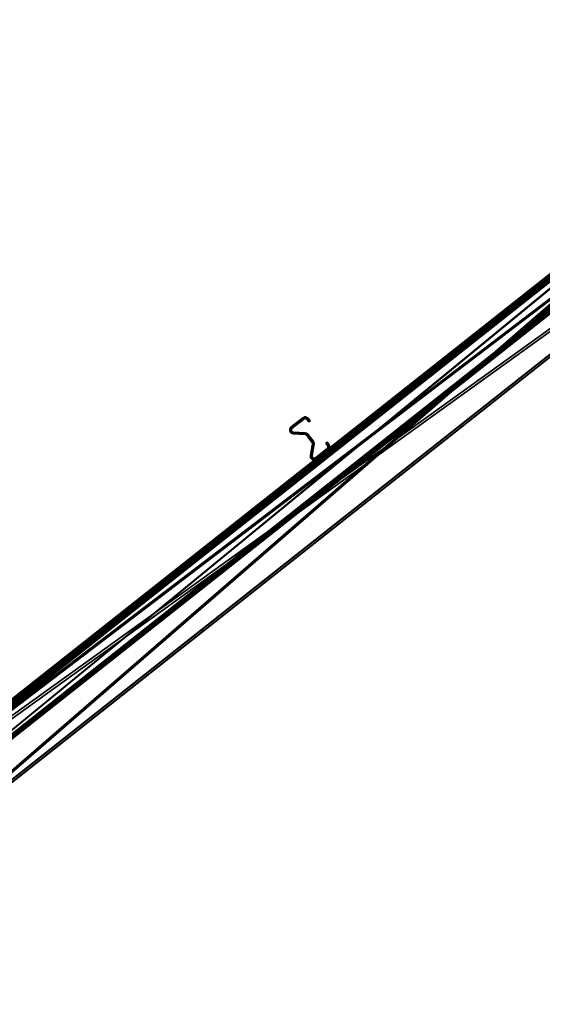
# Model space of a CAD drawing. Header units: millimetres. Extents: x 93711086 to 93775423, y 1247239064 to 1247319365.
# Tile 9 of 256: x 93724037 to 93725313, y 1247248949 to 1247251352. Entities that reach past the tile are written whole.
import ezdxf

# ---------------------------------------------------------------- set-up
doc = ezdxf.new("R2010")
doc.units = ezdxf.units.MM
doc.layers.add('BEAM', color=7, linetype='Continuous')

# ---------------------------------------------------------------- blocks, each defined once
blk = doc.blocks.new('938d2ef8-3b7e-4cdb-b340-6aea62a66b7f')
at = {"color": 0, "transparency": 16777216}
mesh = blk.add_polyface(dxfattribs=at)
corners = [(93724699.9, 1247250357.7, 3365.1), (93724728.5, 1247250380.2, 3365.1), (93724728.5, 1247250380.2, 2165.1), (93724699.9, 1247250357.7, 2165.1), (93724730, 1247250381.2, 3365.1), (93724730, 1247250381.2, 2165.1), (93724731.7, 1247250381.9, 3365.1), (93724731.7, 1247250381.9, 2165.1), (93724733.5, 1247250382.2, 2165.1), (93724731.9, 1247250377.5, 3365.1), (93724731.1, 1247250377, 3365.1), (93724731.1, 1247250377, 2165.1), (93724731.9, 1247250377.5, 2165.1), (93724702.5, 1247250354.4, 3365.1), (93724702.5, 1247250354.4, 2165.1), (93724701.8, 1247250353.8, 3365.1), (93724701.8, 1247250353.8, 2165.1), (93724701.3, 1247250353, 3365.1), (93724701.3, 1247250353, 2165.1), (93724700.9, 1247250352.1, 3365.1), (93724700.9, 1247250352.1, 2165.1), (93724700.6, 1247250351.2, 3365.1), (93724700.6, 1247250351.2, 2165.1), (93724700.5, 1247250350.3, 3365.1), (93724700.5, 1247250350.3, 2165.1), (93724696.4, 1247250350.2, 3365.1), (93724696.5, 1247250351.9, 3365.1), (93724696.5, 1247250351.9, 2165.1), (93724697, 1247250353.5, 3365.1), (93724697, 1247250353.5, 2165.1), (93724697.7, 1247250355.1, 3365.1), (93724697.7, 1247250355.1, 2165.1), (93724698.7, 1247250356.5, 3365.1), (93724698.7, 1247250356.5, 2165.1), (93724696.6, 1247250348.5, 2165.1), (93724733.5, 1247250382.2, 3365.1), (93724732.9, 1247250377.9, 3365.1)]
mesh.append_faces([[corners[k] for k in face] for face in [(0, 2, 3, 0), (1, 5, 2, 1), (4, 7, 5, 4), (6, 8, 7, 6), (9, 11, 12, 9), (10, 14, 11, 10), (13, 16, 14, 13), (15, 18, 16, 15), (17, 20, 18, 17), (19, 22, 20, 19), (21, 24, 22, 21), (26, 29, 27, 26), (28, 31, 29, 28), (30, 33, 31, 30), (32, 3, 33, 32)]], dxfattribs={"vtx0": -1, "color": 0})
mesh.append_faces([[corners[k] for k in face] for face in [(3, 5, 8, 3), (34, 27, 31, 34), (31, 3, 8, 31), (31, 8, 11, 31), (32, 28, 25, 32), (4, 32, 25, 4), (15, 4, 25, 15)]], dxfattribs={"vtx0": -1, "vtx1": -1, "vtx2": -1, "vtx3": -1, "color": 0})
mesh.append_faces([[corners[k] for k in face] for face in [(31, 11, 14, 31), (31, 14, 16, 31), (31, 16, 18, 31), (31, 18, 20, 31), (31, 20, 22, 31), (31, 22, 24, 31)]], dxfattribs={"vtx0": -1, "vtx2": -1, "vtx3": -1, "color": 0})
mesh.append_faces([[corners[k] for k in face] for face in [(4, 1, 32, 4), (9, 36, 4, 9), (10, 9, 4, 10), (13, 10, 4, 13), (15, 13, 4, 15), (17, 15, 25, 17), (19, 17, 25, 19), (21, 19, 25, 21)]], dxfattribs={"vtx1": -1, "vtx2": -1, "vtx3": -1, "color": 0})
mesh.append_faces([[corners[k] for k in face] for face in [(0, 1, 2, 0), (1, 4, 5, 1), (4, 6, 7, 4), (9, 10, 11, 9), (10, 13, 14, 10), (13, 15, 16, 13), (15, 17, 18, 15), (17, 19, 20, 17), (19, 21, 22, 19), (21, 23, 24, 21), (25, 26, 27, 25), (26, 28, 29, 26), (28, 30, 31, 28), (30, 32, 33, 30), (32, 0, 3, 32), (3, 2, 5, 3), (5, 7, 8, 5), (27, 29, 31, 27), (31, 33, 3, 31), (1, 0, 32, 1), (32, 30, 28, 32), (28, 26, 25, 28), (35, 6, 4, 35)]], dxfattribs={"vtx2": -1, "vtx3": -1, "color": 0})
mesh = blk.add_polyface(dxfattribs=at)
corners = [(93724731.7, 1247250381.9, 3365.1), (93724733.5, 1247250382.2, 3365.1), (93724733.5, 1247250382.2, 2165.1), (93724735.4, 1247250382.2, 3365.1), (93724735.4, 1247250382.2, 2165.1), (93724737.1, 1247250381.8, 3365.1), (93724737.1, 1247250381.8, 2165.1), (93724738.8, 1247250381, 3365.1), (93724738.8, 1247250381, 2165.1), (93724740.3, 1247250380, 3365.1), (93724740.3, 1247250380, 2165.1), (93724741.6, 1247250378.7, 3365.1), (93724741.6, 1247250378.7, 2165.1), (93724746.1, 1247250373, 3365.1), (93724746.1, 1247250373, 2165.1), (93724742.8, 1247250370.4, 3365.1), (93724742.8, 1247250370.4, 2165.1), (93724738.3, 1247250376.1, 3365.1), (93724738.3, 1247250376.1, 2165.1), (93724737.6, 1247250376.8, 3365.1), (93724737.6, 1247250376.8, 2165.1), (93724736.8, 1247250377.4, 3365.1), (93724736.8, 1247250377.4, 2165.1), (93724735.9, 1247250377.8, 3365.1), (93724735.9, 1247250377.8, 2165.1), (93724734.9, 1247250378.1, 3365.1), (93724734.9, 1247250378.1, 2165.1), (93724733.9, 1247250378.1, 3365.1), (93724733.9, 1247250378.1, 2165.1), (93724732.9, 1247250377.9, 3365.1), (93724732.9, 1247250377.9, 2165.1), (93724731.9, 1247250377.5, 3365.1), (93724731.9, 1247250377.5, 2165.1), (93724731.1, 1247250377, 2165.1), (93724730, 1247250381.2, 3365.1)]
mesh.append_faces([[corners[k] for k in face] for face in [(1, 4, 2, 1), (3, 6, 4, 3), (5, 8, 6, 5), (7, 10, 8, 7), (9, 12, 10, 9), (11, 14, 12, 11), (13, 16, 14, 13), (15, 18, 16, 15), (17, 20, 18, 17), (19, 22, 20, 19), (21, 24, 22, 21), (23, 26, 24, 23), (25, 28, 26, 25), (27, 30, 28, 27), (29, 32, 30, 29)]], dxfattribs={"vtx0": -1, "color": 0})
mesh.append_faces([[corners[k] for k in face] for face in [(2, 6, 10, 2), (10, 14, 18, 10), (2, 10, 18, 2), (13, 9, 5, 13), (5, 1, 34, 5), (13, 5, 34, 13), (21, 13, 34, 21)]], dxfattribs={"vtx0": -1, "vtx1": -1, "vtx2": -1, "vtx3": -1, "color": 0})
mesh.append_faces([[corners[k] for k in face] for face in [(2, 18, 20, 2), (2, 20, 22, 2), (2, 22, 24, 2), (2, 24, 26, 2), (2, 26, 28, 2), (2, 28, 30, 2), (2, 30, 32, 2), (2, 32, 33, 2)]], dxfattribs={"vtx0": -1, "vtx2": -1, "vtx3": -1, "color": 0})
mesh.append_faces([[corners[k] for k in face] for face in [(19, 17, 13, 19), (21, 19, 13, 21), (23, 21, 34, 23), (25, 23, 34, 25), (27, 25, 34, 27), (29, 27, 34, 29)]], dxfattribs={"vtx1": -1, "vtx2": -1, "vtx3": -1, "color": 0})
mesh.append_faces([[corners[k] for k in face] for face in [(0, 1, 2, 0), (1, 3, 4, 1), (3, 5, 6, 3), (5, 7, 8, 5), (7, 9, 10, 7), (9, 11, 12, 9), (11, 13, 14, 11), (13, 15, 16, 13), (15, 17, 18, 15), (17, 19, 20, 17), (19, 21, 22, 19), (21, 23, 24, 21), (23, 25, 26, 23), (25, 27, 28, 25), (27, 29, 30, 27), (29, 31, 32, 29), (2, 4, 6, 2), (6, 8, 10, 6), (10, 12, 14, 10), (14, 16, 18, 14), (17, 15, 13, 17), (13, 11, 9, 13), (9, 7, 5, 9), (5, 3, 1, 5)]], dxfattribs={"vtx2": -1, "vtx3": -1, "color": 0})
mesh = blk.add_polyface(dxfattribs=at)
corners = [(93724700.5, 1247250350.3, 3365.1), (93724700.7, 1247250349.3, 3365.1), (93724700.7, 1247250349.3, 2165.1), (93724700.5, 1247250350.3, 2165.1), (93724700.9, 1247250348.4, 3365.1), (93724700.9, 1247250348.4, 2165.1), (93724701.4, 1247250347.5, 3365.1), (93724701.4, 1247250347.5, 2165.1), (93724702, 1247250346.8, 3365.1), (93724702, 1247250346.8, 2165.1), (93724702.7, 1247250346.2, 3365.1), (93724702.7, 1247250346.2, 2165.1), (93724703.5, 1247250345.7, 3365.1), (93724703.5, 1247250345.7, 2165.1), (93724704.4, 1247250345.4, 3365.1), (93724704.4, 1247250345.4, 2165.1), (93724705.1, 1247250341.1, 3365.1), (93724703.4, 1247250341.4, 3365.1), (93724703.4, 1247250341.4, 2165.1), (93724701.8, 1247250341.9, 3365.1), (93724701.8, 1247250341.9, 2165.1), (93724700.3, 1247250342.8, 3365.1), (93724700.3, 1247250342.8, 2165.1), (93724699, 1247250343.9, 3365.1), (93724699, 1247250343.9, 2165.1), (93724697.9, 1247250345.3, 3365.1), (93724697.9, 1247250345.3, 2165.1), (93724697.1, 1247250346.8, 3365.1), (93724697.1, 1247250346.8, 2165.1), (93724696.6, 1247250348.5, 3365.1), (93724696.6, 1247250348.5, 2165.1), (93724696.4, 1247250350.2, 3365.1), (93724696.4, 1247250350.2, 2165.1), (93724696.5, 1247250351.9, 2165.1), (93724697.7, 1247250355.1, 2165.1), (93724700.6, 1247250351.2, 3365.1)]
mesh.append_faces([[corners[k] for k in face] for face in [(0, 2, 3, 0), (1, 5, 2, 1), (4, 7, 5, 4), (6, 9, 7, 6), (8, 11, 9, 8), (10, 13, 11, 10), (12, 15, 13, 12), (17, 20, 18, 17), (19, 22, 20, 19), (21, 24, 22, 21), (23, 26, 24, 23), (25, 28, 26, 25), (27, 30, 28, 27), (29, 32, 30, 29), (31, 33, 32, 31)]], dxfattribs={"vtx0": -1, "color": 0})
mesh.append_faces([[corners[k] for k in face] for face in [(22, 26, 30, 22), (22, 30, 34, 22), (22, 34, 3, 22), (31, 27, 23, 31), (23, 19, 16, 23), (31, 23, 16, 31), (10, 31, 16, 10)]], dxfattribs={"vtx0": -1, "vtx1": -1, "vtx2": -1, "vtx3": -1, "color": 0})
mesh.append_faces([[corners[k] for k in face] for face in [(22, 3, 2, 22), (22, 2, 5, 22), (22, 5, 7, 22), (22, 7, 9, 22), (22, 9, 11, 22), (22, 11, 13, 22), (22, 13, 15, 22)]], dxfattribs={"vtx0": -1, "vtx2": -1, "vtx3": -1, "color": 0})
mesh.append_faces([[corners[k] for k in face] for face in [(0, 35, 31, 0), (1, 0, 31, 1), (4, 1, 31, 4), (6, 4, 31, 6), (8, 6, 31, 8), (10, 8, 31, 10), (12, 10, 16, 12)]], dxfattribs={"vtx1": -1, "vtx2": -1, "vtx3": -1, "color": 0})
mesh.append_faces([[corners[k] for k in face] for face in [(0, 1, 2, 0), (1, 4, 5, 1), (4, 6, 7, 4), (6, 8, 9, 6), (8, 10, 11, 8), (10, 12, 13, 10), (12, 14, 15, 12), (16, 17, 18, 16), (17, 19, 20, 17), (19, 21, 22, 19), (21, 23, 24, 21), (23, 25, 26, 23), (25, 27, 28, 25), (27, 29, 30, 27), (29, 31, 32, 29), (18, 20, 22, 18), (22, 24, 26, 22), (26, 28, 30, 26), (30, 32, 33, 30), (31, 29, 27, 31), (27, 25, 23, 27), (23, 21, 19, 23), (19, 17, 16, 19)]], dxfattribs={"vtx2": -1, "vtx3": -1, "color": 0})
mesh = blk.add_polyface(dxfattribs=at)
corners = [(93724704.4, 1247250345.4, 3365.1), (93724705.4, 1247250345.2, 3365.1), (93724705.4, 1247250345.2, 2165.1), (93724704.4, 1247250345.4, 2165.1), (93724734.5, 1247250343.2, 3365.1), (93724734.5, 1247250343.2, 2165.1), (93724736, 1247250343, 3365.1), (93724736, 1247250343, 2165.1), (93724737.5, 1247250342.5, 3365.1), (93724737.5, 1247250342.5, 2165.1), (93724738.9, 1247250341.8, 3365.1), (93724738.9, 1247250341.8, 2165.1), (93724740.1, 1247250340.8, 3365.1), (93724740.1, 1247250340.8, 2165.1), (93724741.2, 1247250339.7, 3365.1), (93724741.2, 1247250339.7, 2165.1), (93724754, 1247250323.5, 3365.1), (93724754, 1247250323.5, 2165.1), (93724737.9, 1247250337.1, 3365.1), (93724737.3, 1247250337.8, 3365.1), (93724737.3, 1247250337.8, 2165.1), (93724737.9, 1247250337.1, 2165.1), (93724736.6, 1247250338.3, 3365.1), (93724736.6, 1247250338.3, 2165.1), (93724735.9, 1247250338.7, 3365.1), (93724735.9, 1247250338.7, 2165.1), (93724735.1, 1247250339, 3365.1), (93724735.1, 1247250339, 2165.1), (93724734.2, 1247250339.1, 3365.1), (93724734.2, 1247250339.1, 2165.1), (93724705.1, 1247250341.1, 3365.1), (93724705.1, 1247250341.1, 2165.1), (93724703.4, 1247250341.4, 2165.1), (93724754.8, 1247250322.2, 2165.1), (93724700.3, 1247250342.8, 2165.1), (93724751.2, 1247250320.2, 2165.1), (93724750.7, 1247250320.9, 2165.1), (93724755.5, 1247250320.8, 3365.1), (93724703.5, 1247250345.7, 3365.1)]
mesh.append_faces([[corners[k] for k in face] for face in [(0, 2, 3, 0), (1, 5, 2, 1), (4, 7, 5, 4), (6, 9, 7, 6), (8, 11, 9, 8), (10, 13, 11, 10), (12, 15, 13, 12), (14, 17, 15, 14), (18, 20, 21, 18), (19, 23, 20, 19), (22, 25, 23, 22), (24, 27, 25, 24), (26, 29, 27, 26), (28, 31, 29, 28), (30, 32, 31, 30)]], dxfattribs={"vtx0": -1, "color": 0})
mesh.append_faces([[corners[k] for k in face] for face in [(2, 7, 11, 2), (11, 15, 33, 11), (29, 32, 34, 29), (29, 34, 3, 29), (27, 2, 11, 27), (12, 8, 4, 12), (37, 12, 4, 37), (37, 4, 19, 37)]], dxfattribs={"vtx0": -1, "vtx1": -1, "vtx2": -1, "vtx3": -1, "color": 0})
mesh.append_faces([[corners[k] for k in face] for face in [(27, 3, 2, 27), (11, 35, 36, 11), (4, 30, 28, 4), (4, 28, 26, 4), (4, 26, 24, 4), (4, 24, 22, 4), (4, 22, 19, 4)]], dxfattribs={"vtx0": -1, "vtx2": -1, "vtx3": -1, "color": 0})
mesh.append_faces([[corners[k] for k in face] for face in [(27, 29, 3, 27), (25, 27, 11, 25), (23, 25, 11, 23), (20, 23, 11, 20), (21, 20, 11, 21), (0, 38, 30, 0), (1, 0, 30, 1), (4, 1, 30, 4)]], dxfattribs={"vtx1": -1, "vtx2": -1, "vtx3": -1, "color": 0})
mesh.append_faces([[corners[k] for k in face] for face in [(0, 1, 2, 0), (1, 4, 5, 1), (4, 6, 7, 4), (6, 8, 9, 6), (8, 10, 11, 8), (10, 12, 13, 10), (12, 14, 15, 12), (14, 16, 17, 14), (18, 19, 20, 18), (19, 22, 23, 19), (22, 24, 25, 22), (24, 26, 27, 24), (26, 28, 29, 26), (28, 30, 31, 28), (2, 5, 7, 2), (7, 9, 11, 7), (11, 13, 15, 11), (15, 17, 33, 15), (29, 31, 32, 29), (16, 14, 12, 16), (12, 10, 8, 12), (8, 6, 4, 8)]], dxfattribs={"vtx2": -1, "vtx3": -1, "color": 0})
mesh = blk.add_polyface(dxfattribs=at)
corners = [(93724754, 1247250323.5, 3365.1), (93724754.8, 1247250322.2, 3365.1), (93724754.8, 1247250322.2, 2165.1), (93724754, 1247250323.5, 2165.1), (93724755.5, 1247250320.8, 3365.1), (93724755.5, 1247250320.8, 2165.1), (93724755.9, 1247250319.3, 3365.1), (93724755.9, 1247250319.3, 2165.1), (93724756, 1247250317.7, 3365.1), (93724756, 1247250317.7, 2165.1), (93724755.9, 1247250316.2, 3365.1), (93724755.9, 1247250316.2, 2165.1), (93724751.1, 1247250287.4, 2165.1), (93724787.9, 1247250305, 3365.1), (93724788.6, 1247250305.7, 3365.1), (93724788.6, 1247250305.7, 2165.1), (93724787.9, 1247250305, 2165.1), (93724788.8, 1247250312.3, 3365.1), (93724784.3, 1247250317.9, 3365.1), (93724784.3, 1247250317.9, 2165.1), (93724788.8, 1247250312.3, 2165.1), (93724787.5, 1247250320.5, 3365.1), (93724787.5, 1247250320.5, 2165.1), (93724792, 1247250314.8, 2165.1), (93724747, 1247250288, 3365.1), (93724751.8, 1247250316.8, 3365.1), (93724751.8, 1247250316.8, 2165.1), (93724751.9, 1247250317.7, 3365.1), (93724751.9, 1247250317.7, 2165.1), (93724751.8, 1247250318.6, 3365.1), (93724751.8, 1247250318.6, 2165.1), (93724751.6, 1247250319.4, 3365.1), (93724751.6, 1247250319.4, 2165.1), (93724751.2, 1247250320.2, 3365.1), (93724751.2, 1247250320.2, 2165.1), (93724750.7, 1247250320.9, 3365.1), (93724750.7, 1247250320.9, 2165.1), (93724737.9, 1247250337.1, 3365.1), (93724737.9, 1247250337.1, 2165.1), (93724789.3, 1247250311.4, 2165.1), (93724738.9, 1247250341.8, 2165.1), (93724747.5, 1247250283, 2165.1), (93724789.3, 1247250311.4, 3365.1), (93724751.1, 1247250287.4, 3365.1), (93724740.1, 1247250340.8, 3365.1), (93724751, 1247250286.4, 3365.1), (93724737.3, 1247250337.8, 3365.1)]
mesh.append_faces([[corners[k] for k in face] for face in [(0, 2, 3, 0), (1, 5, 2, 1), (4, 7, 5, 4), (6, 9, 7, 6), (8, 11, 9, 8), (10, 12, 11, 10), (13, 15, 16, 13), (17, 19, 20, 17), (18, 22, 19, 18), (21, 23, 22, 21), (25, 28, 26, 25), (27, 30, 28, 27), (29, 32, 30, 29), (31, 34, 32, 31), (33, 36, 34, 33), (35, 38, 36, 35)]], dxfattribs={"vtx0": -1, "color": 0})
mesh.append_faces([[corners[k] for k in face] for face in [(2, 7, 11, 2), (40, 2, 11, 40), (11, 41, 26, 11), (40, 11, 34, 40), (43, 8, 4, 43), (4, 0, 44, 4), (27, 43, 4, 27)]], dxfattribs={"vtx0": -1, "vtx1": -1, "vtx2": -1, "vtx3": -1, "color": 0})
mesh.append_faces([[corners[k] for k in face] for face in [(11, 26, 28, 11), (11, 28, 30, 11), (11, 30, 32, 11), (11, 32, 34, 11), (21, 17, 42, 21), (27, 45, 43, 27), (4, 46, 37, 4)]], dxfattribs={"vtx0": -1, "vtx2": -1, "vtx3": -1, "color": 0})
mesh.append_faces([[corners[k] for k in face] for face in [(39, 20, 22, 39), (36, 38, 40, 36), (27, 25, 45, 27), (29, 27, 4, 29), (31, 29, 4, 31), (33, 31, 4, 33), (35, 33, 4, 35), (37, 35, 4, 37)]], dxfattribs={"vtx1": -1, "vtx2": -1, "vtx3": -1, "color": 0})
mesh.append_faces([[corners[k] for k in face] for face in [(0, 1, 2, 0), (1, 4, 5, 1), (4, 6, 7, 4), (6, 8, 9, 6), (8, 10, 11, 8), (13, 14, 15, 13), (17, 18, 19, 17), (18, 21, 22, 18), (24, 25, 26, 24), (25, 27, 28, 25), (27, 29, 30, 27), (29, 31, 32, 29), (31, 33, 34, 31), (33, 35, 36, 33), (35, 37, 38, 35), (2, 5, 7, 2), (7, 9, 11, 7), (20, 19, 22, 20), (21, 18, 17, 21), (8, 6, 4, 8), (4, 1, 0, 4)]], dxfattribs={"vtx2": -1, "vtx3": -1, "color": 0})
mesh = blk.add_polyface(dxfattribs=at)
corners = [(93724751.1, 1247250287.4, 3365.1), (93724751, 1247250286.4, 3365.1), (93724751, 1247250286.4, 2165.1), (93724751.1, 1247250287.4, 2165.1), (93724751.1, 1247250285.5, 3365.1), (93724751.1, 1247250285.5, 2165.1), (93724751.4, 1247250284.5, 3365.1), (93724751.4, 1247250284.5, 2165.1), (93724751.8, 1247250283.7, 3365.1), (93724751.8, 1247250283.7, 2165.1), (93724752.4, 1247250282.9, 3365.1), (93724752.4, 1247250282.9, 2165.1), (93724753.1, 1247250282.3, 3365.1), (93724753.1, 1247250282.3, 2165.1), (93724753.9, 1247250281.8, 2165.1), (93724753.8, 1247250277.5, 3365.1), (93724752.2, 1247250278.1, 3365.1), (93724752.2, 1247250278.1, 2165.1), (93724750.7, 1247250279, 3365.1), (93724750.7, 1247250279, 2165.1), (93724749.4, 1247250280.1, 3365.1), (93724749.4, 1247250280.1, 2165.1), (93724748.3, 1247250281.4, 3365.1), (93724748.3, 1247250281.4, 2165.1), (93724747.5, 1247250283, 3365.1), (93724747.5, 1247250283, 2165.1), (93724747, 1247250284.6, 3365.1), (93724747, 1247250284.6, 2165.1), (93724746.8, 1247250286.3, 3365.1), (93724746.8, 1247250286.3, 2165.1), (93724747, 1247250288, 3365.1), (93724747, 1247250288, 2165.1), (93724751.8, 1247250316.8, 2165.1), (93724758.9, 1247250277.6, 2165.1), (93724755.9, 1247250316.2, 2165.1), (93724751.8, 1247250316.8, 3365.1), (93724758.9, 1247250277.6, 3365.1), (93724754.8, 1247250281.5, 3365.1), (93724753.9, 1247250281.8, 3365.1)]
mesh.append_faces([[corners[k] for k in face] for face in [(0, 2, 3, 0), (1, 5, 2, 1), (4, 7, 5, 4), (6, 9, 7, 6), (8, 11, 9, 8), (10, 13, 11, 10), (12, 14, 13, 12), (16, 19, 17, 16), (18, 21, 19, 18), (20, 23, 21, 20), (22, 25, 23, 22), (24, 27, 25, 24), (26, 29, 27, 26), (28, 31, 29, 28), (30, 32, 31, 30)]], dxfattribs={"vtx0": -1, "color": 0})
mesh.append_faces([[corners[k] for k in face] for face in [(17, 21, 25, 17), (25, 29, 32, 25), (13, 33, 25, 13), (35, 28, 24, 35), (24, 20, 16, 24), (24, 16, 36, 24), (24, 36, 37, 24), (35, 24, 1, 35)]], dxfattribs={"vtx0": -1, "vtx1": -1, "vtx2": -1, "vtx3": -1, "color": 0})
mesh.append_faces([[corners[k] for k in face] for face in [(24, 37, 38, 24), (24, 38, 12, 24), (24, 12, 10, 24), (24, 10, 8, 24), (24, 8, 6, 24), (24, 6, 4, 24), (24, 4, 1, 24)]], dxfattribs={"vtx0": -1, "vtx2": -1, "vtx3": -1, "color": 0})
mesh.append_faces([[corners[k] for k in face] for face in [(11, 13, 25, 11), (9, 11, 25, 9), (7, 9, 25, 7), (5, 7, 25, 5), (2, 5, 25, 2), (3, 2, 25, 3), (34, 3, 25, 34)]], dxfattribs={"vtx1": -1, "vtx2": -1, "vtx3": -1, "color": 0})
mesh.append_faces([[corners[k] for k in face] for face in [(0, 1, 2, 0), (1, 4, 5, 1), (4, 6, 7, 4), (6, 8, 9, 6), (8, 10, 11, 8), (10, 12, 13, 10), (15, 16, 17, 15), (16, 18, 19, 16), (18, 20, 21, 18), (20, 22, 23, 20), (22, 24, 25, 22), (24, 26, 27, 24), (26, 28, 29, 26), (28, 30, 31, 28), (17, 19, 21, 17), (21, 23, 25, 21), (25, 27, 29, 25), (29, 31, 32, 29), (35, 30, 28, 35), (28, 26, 24, 28), (24, 22, 20, 24), (20, 18, 16, 20)]], dxfattribs={"vtx2": -1, "vtx3": -1, "color": 0})
mesh = blk.add_polyface(dxfattribs=at)
corners = [(93724755.9, 1247250316.2, 3365.1), (93724751.1, 1247250287.4, 3365.1), (93724751.1, 1247250287.4, 2165.1), (93724753.1, 1247250282.3, 3365.1), (93724753.9, 1247250281.8, 3365.1), (93724753.9, 1247250281.8, 2165.1), (93724754.8, 1247250281.5, 3365.1), (93724754.8, 1247250281.5, 2165.1), (93724755.8, 1247250281.3, 3365.1), (93724755.8, 1247250281.3, 2165.1), (93724756.7, 1247250281.4, 3365.1), (93724756.7, 1247250281.4, 2165.1), (93724757.7, 1247250281.6, 3365.1), (93724757.7, 1247250281.6, 2165.1), (93724758.6, 1247250281.9, 3365.1), (93724758.6, 1247250281.9, 2165.1), (93724759.4, 1247250282.4, 3365.1), (93724759.4, 1247250282.4, 2165.1), (93724787.9, 1247250305, 3365.1), (93724787.9, 1247250305, 2165.1), (93724790.5, 1247250301.7, 3365.1), (93724761.9, 1247250279.2, 3365.1), (93724761.9, 1247250279.2, 2165.1), (93724790.5, 1247250301.7, 2165.1), (93724760.5, 1247250278.3, 3365.1), (93724760.5, 1247250278.3, 2165.1), (93724758.9, 1247250277.6, 3365.1), (93724758.9, 1247250277.6, 2165.1), (93724757.2, 1247250277.3, 3365.1), (93724757.2, 1247250277.3, 2165.1), (93724755.5, 1247250277.2, 3365.1), (93724755.5, 1247250277.2, 2165.1), (93724753.8, 1247250277.5, 3365.1), (93724753.8, 1247250277.5, 2165.1), (93724752.2, 1247250278.1, 2165.1), (93724791.8, 1247250303, 2165.1), (93724747.5, 1247250283, 2165.1), (93724753.1, 1247250282.3, 2165.1), (93724752.2, 1247250278.1, 3365.1), (93724791.8, 1247250303, 3365.1), (93724756, 1247250317.7, 3365.1), (93724794, 1247250309.8, 3365.1)]
mesh.append_faces([[corners[k] for k in face] for face in [(4, 7, 5, 4), (6, 9, 7, 6), (8, 11, 9, 8), (10, 13, 11, 10), (12, 15, 13, 12), (14, 17, 15, 14), (16, 19, 17, 16), (20, 22, 23, 20), (21, 25, 22, 21), (24, 27, 25, 24), (26, 29, 27, 26), (28, 31, 29, 28), (30, 33, 31, 30), (32, 34, 33, 32)]], dxfattribs={"vtx0": -1, "color": 0})
mesh.append_faces([[corners[k] for k in face] for face in [(35, 22, 27, 35), (27, 31, 34, 27), (27, 34, 36, 27), (15, 35, 27, 15), (38, 30, 26, 38), (26, 21, 39, 26), (26, 39, 41, 26), (26, 41, 18, 26)]], dxfattribs={"vtx0": -1, "vtx1": -1, "vtx2": -1, "vtx3": -1, "color": 0})
mesh.append_faces([[corners[k] for k in face] for face in [(26, 18, 16, 26), (26, 16, 14, 26), (26, 14, 12, 26), (26, 12, 10, 26), (26, 10, 8, 26), (26, 8, 6, 26)]], dxfattribs={"vtx0": -1, "vtx2": -1, "vtx3": -1, "color": 0})
mesh.append_faces([[corners[k] for k in face] for face in [(17, 19, 35, 17), (15, 17, 35, 15), (13, 15, 27, 13), (11, 13, 27, 11), (9, 11, 27, 9), (7, 9, 27, 7), (5, 7, 27, 5), (37, 5, 27, 37)]], dxfattribs={"vtx1": -1, "vtx2": -1, "vtx3": -1, "color": 0})
mesh.append_faces([[corners[k] for k in face] for face in [(0, 1, 2, 0), (3, 4, 5, 3), (4, 6, 7, 4), (6, 8, 9, 6), (8, 10, 11, 8), (10, 12, 13, 10), (12, 14, 15, 12), (14, 16, 17, 14), (16, 18, 19, 16), (20, 21, 22, 20), (21, 24, 25, 21), (24, 26, 27, 24), (26, 28, 29, 26), (28, 30, 31, 28), (30, 32, 33, 30), (35, 23, 22, 35), (22, 25, 27, 22), (27, 29, 31, 27), (31, 33, 34, 31), (38, 32, 30, 38), (30, 28, 26, 30), (26, 24, 21, 26), (21, 20, 39, 21), (1, 0, 40, 1)]], dxfattribs={"vtx2": -1, "vtx3": -1, "color": 0})
mesh = blk.add_polyface(dxfattribs=at)
corners = [(93724788.6, 1247250305.7, 3365.1), (93724789.2, 1247250306.5, 3365.1), (93724789.2, 1247250306.5, 2165.1), (93724788.6, 1247250305.7, 2165.1), (93724789.6, 1247250307.5, 3365.1), (93724789.6, 1247250307.5, 2165.1), (93724789.8, 1247250308.4, 3365.1), (93724789.8, 1247250308.4, 2165.1), (93724789.9, 1247250309.5, 3365.1), (93724789.9, 1247250309.5, 2165.1), (93724789.7, 1247250310.5, 3365.1), (93724789.7, 1247250310.5, 2165.1), (93724789.3, 1247250311.4, 3365.1), (93724789.3, 1247250311.4, 2165.1), (93724788.8, 1247250312.3, 3365.1), (93724788.8, 1247250312.3, 2165.1), (93724787.5, 1247250320.5, 3365.1), (93724792, 1247250314.8, 3365.1), (93724792, 1247250314.8, 2165.1), (93724793, 1247250313.3, 3365.1), (93724793, 1247250313.3, 2165.1), (93724793.7, 1247250311.6, 3365.1), (93724793.7, 1247250311.6, 2165.1), (93724794, 1247250309.8, 3365.1), (93724794, 1247250309.8, 2165.1), (93724793.9, 1247250308, 3365.1), (93724793.9, 1247250308, 2165.1), (93724793.6, 1247250306.2, 3365.1), (93724793.6, 1247250306.2, 2165.1), (93724792.8, 1247250304.5, 3365.1), (93724792.8, 1247250304.5, 2165.1), (93724791.8, 1247250303, 3365.1), (93724791.8, 1247250303, 2165.1), (93724790.5, 1247250301.7, 3365.1), (93724790.5, 1247250301.7, 2165.1), (93724787.5, 1247250320.5, 2165.1), (93724787.9, 1247250305, 2165.1), (93724787.9, 1247250305, 3365.1)]
mesh.append_faces([[corners[k] for k in face] for face in [(0, 2, 3, 0), (1, 5, 2, 1), (4, 7, 5, 4), (6, 9, 7, 6), (8, 11, 9, 8), (10, 13, 11, 10), (12, 15, 13, 12), (17, 20, 18, 17), (19, 22, 20, 19), (21, 24, 22, 21), (23, 26, 24, 23), (25, 28, 26, 25), (27, 30, 28, 27), (29, 32, 30, 29), (31, 34, 32, 31)]], dxfattribs={"vtx0": -1, "color": 0})
mesh.append_faces([[corners[k] for k in face] for face in [(35, 20, 24, 35), (24, 28, 32, 24), (35, 24, 32, 35), (11, 35, 32, 11), (31, 27, 23, 31), (23, 19, 16, 23), (23, 16, 12, 23)]], dxfattribs={"vtx0": -1, "vtx1": -1, "vtx2": -1, "vtx3": -1, "color": 0})
mesh.append_faces([[corners[k] for k in face] for face in [(23, 12, 10, 23), (23, 10, 8, 23), (23, 8, 6, 23), (23, 6, 4, 23), (23, 4, 1, 23), (23, 1, 0, 23), (23, 0, 37, 23)]], dxfattribs={"vtx0": -1, "vtx2": -1, "vtx3": -1, "color": 0})
mesh.append_faces([[corners[k] for k in face] for face in [(11, 13, 35, 11), (9, 11, 32, 9), (7, 9, 32, 7), (5, 7, 32, 5), (2, 5, 32, 2), (3, 2, 32, 3), (36, 3, 32, 36)]], dxfattribs={"vtx1": -1, "vtx2": -1, "vtx3": -1, "color": 0})
mesh.append_faces([[corners[k] for k in face] for face in [(0, 1, 2, 0), (1, 4, 5, 1), (4, 6, 7, 4), (6, 8, 9, 6), (8, 10, 11, 8), (10, 12, 13, 10), (12, 14, 15, 12), (16, 17, 18, 16), (17, 19, 20, 17), (19, 21, 22, 19), (21, 23, 24, 21), (23, 25, 26, 23), (25, 27, 28, 25), (27, 29, 30, 27), (29, 31, 32, 29), (31, 33, 34, 31), (35, 18, 20, 35), (20, 22, 24, 20), (24, 26, 28, 24), (28, 30, 32, 28), (31, 29, 27, 31), (27, 25, 23, 27), (23, 21, 19, 23), (19, 17, 16, 19)]], dxfattribs={"vtx2": -1, "vtx3": -1, "color": 0})
blk = doc.blocks.new('a88ce894-8b41-4f38-8f21-7cb9b8b15477')
at = {"color": 0, "transparency": 16777216}
mesh = blk.add_polyface(dxfattribs=at)
corners = [(93726110.2, 1247251341.3, 3474.1), (93723614, 1247249371, 3205.7), (93723611.2, 1247249368, 3227.9), (93726111.1, 1247251342.8, 3451.8), (93723614.8, 1247249371, 3202.2), (93726111.6, 1247251342.6, 3448.2), (93723616.3, 1247249370.2, 3198.9), (93726112.9, 1247251341.6, 3444.9), (93723618.2, 1247249368.5, 3196.2), (93726114.7, 1247251339.9, 3442.2), (93723620.4, 1247249366.3, 3194.4), (93726116.9, 1247251337.6, 3440.4), (93723658.8, 1247249324.1, 3172.3), (93726155.9, 1247251296, 3418.3), (93723660.4, 1247249322.4, 3170.9), (93726157.6, 1247251294.3, 3416.9), (93723661.9, 1247249321.2, 3168.9), (93726158.9, 1247251293, 3414.9), (93723662.9, 1247249320.6, 3166.4), (93726159.8, 1247251292.3, 3412.4), (93723663.5, 1247249320.6, 3163.7), (93726160.2, 1247251292.1, 3409.7), (93723667.2, 1247249324.5, 3134.5), (93726161.5, 1247251294.1, 3380.3), (93723667.3, 1247249325.2, 3131.9), (93726161.3, 1247251294.6, 3377.6), (93723666.9, 1247249326.5, 3129.5), (93726160.6, 1247251295.7, 3375.2), (93723665.9, 1247249328.2, 3127.6), (93726159.5, 1247251297.2, 3373.3), (93723664.6, 1247249330.2, 3126.3), (93726157.9, 1247251299.1, 3372), (93723631.4, 1247249377.9, 3107.1), (93726120.6, 1247251343.5, 3352.4), (93723629.6, 1247249380.6, 3105.5), (93726118.6, 1247251346, 3350.7), (93723628.4, 1247249382.9, 3102.9), (93726117, 1247251348.1, 3348.1), (93723627.8, 1247249384.6, 3099.7), (93726116.1, 1247251349.5, 3344.9), (93723627.9, 1247249385.5, 3096.2), (93726115.9, 1247251350.2, 3341.3), (93723630.7, 1247249388.5, 3074), (93726116.8, 1247251351.7, 3319), (93723631.8, 1247249388.4, 3069.6), (93726117.6, 1247251351.3, 3314.6), (93723633.7, 1247249387.1, 3065.8), (93726119.3, 1247251349.8, 3310.8), (93723636.3, 1247249384.6, 3063.1), (93726121.8, 1247251347.3, 3308), (93723639.2, 1247249381.4, 3061.9), (93726124.8, 1247251344.1, 3306.8), (93723730.1, 1247249270.3, 3048.1), (93726220.8, 1247251237.1, 3293.5), (93723729.8, 1247249269.7, 3051.1), (93726220.8, 1247251236.7, 3296.5), (93723638.9, 1247249380.8, 3064.8), (93726124.8, 1247251343.8, 3309.8), (93723636.8, 1247249383.2, 3065.8), (93726122.6, 1247251346.1, 3310.7), (93723634.9, 1247249385.1, 3067.8), (93726120.7, 1247251348, 3312.7), (93723633.4, 1247249386.1, 3070.7), (93726119.4, 1247251349.2, 3315.6), (93723632.6, 1247249386.2, 3073.9), (93726118.8, 1247251349.4, 3318.9), (93723629.8, 1247249383.2, 3096.1), (93726117.9, 1247251347.9, 3341.3), (93723629.7, 1247249382.5, 3098.8), (93726118, 1247251347.4, 3343.9), (93723630.1, 1247249381.2, 3101.2), (93726118.7, 1247251346.4, 3346.4), (93723631.1, 1247249379.5, 3103.1), (93726119.9, 1247251344.8, 3348.3), (93723632.4, 1247249377.5, 3104.3), (93726121.4, 1247251342.9, 3349.6), (93723665.6, 1247249329.8, 3123.5), (93726158.7, 1247251298.5, 3369.2), (93723667.4, 1247249327.1, 3125.2), (93726160.8, 1247251296, 3370.9), (93723668.6, 1247249324.8, 3127.7), (93726162.3, 1247251293.9, 3373.4), (93723669.2, 1247249323.1, 3130.9), (93726163.3, 1247251292.5, 3376.7), (93723669.1, 1247249322.2, 3134.5), (93726163.5, 1247251291.9, 3380.2), (93723665.4, 1247249318.3, 3163.7), (93726162.2, 1247251289.9, 3409.7), (93723664.6, 1247249318.2, 3167.2), (93726161.7, 1247251290.1, 3413.3), (93723663.2, 1247249319.1, 3170.5), (93726160.5, 1247251291, 3416.6), (93723661.3, 1247249320.7, 3173.2), (93726158.7, 1247251292.8, 3419.3), (93723659.1, 1247249323, 3175), (93726156.5, 1247251295, 3421.1), (93723620.7, 1247249365.1, 3197.1), (93726117.4, 1247251336.7, 3443.2), (93723619, 1247249366.8, 3198.5), (93726115.8, 1247251338.4, 3444.5), (93723617.6, 1247249368, 3200.5), (93726114.4, 1247251339.7, 3446.5), (93723616.5, 1247249368.6, 3203), (93726113.5, 1247251340.4, 3449), (93723615.9, 1247249368.6, 3205.7), (93726113.1, 1247251340.5, 3451.7), (93723613.1, 1247249365.7, 3227.8), (93726112.2, 1247251339, 3474.1), (93723613.1, 1247249364.7, 3231.1), (93726112.4, 1247251338.3, 3477.3), (93723613.8, 1247249363, 3233.8), (93726113.5, 1247251336.8, 3480.1), (93723615.3, 1247249360.6, 3235.7), (93726115.2, 1247251334.7, 3482), (93723617.2, 1247249357.9, 3236.5), (93726117.3, 1247251332.2, 3482.8), (93723705.6, 1247249244.1, 3242.9), (93726212.5, 1247251223.8, 3489.9), (93723705.1, 1247249243.9, 3245.9), (93726212.2, 1247251223.7, 3492.9), (93723616.7, 1247249357.7, 3239.5), (93726117.1, 1247251332.1, 3485.8), (93723614.1, 1247249361.2, 3238.4), (93726114.2, 1247251335.4, 3484.8), (93723612.2, 1247249364.4, 3235.9), (93726112, 1247251338.3, 3482.2), (93723611.2, 1247249366.8, 3232.2), (93726110.5, 1247251340.4, 3478.5)]
mesh.append_faces([[corners[k] for k in face] for face in [(0, 1, 2, 0), (3, 4, 1, 3), (5, 6, 4, 5), (7, 8, 6, 7), (9, 10, 8, 9), (11, 12, 10, 11), (13, 14, 12, 13), (15, 16, 14, 15), (17, 18, 16, 17), (19, 20, 18, 19), (21, 22, 20, 21), (23, 24, 22, 23), (25, 26, 24, 25), (27, 28, 26, 27), (29, 30, 28, 29), (31, 32, 30, 31), (33, 34, 32, 33), (35, 36, 34, 35), (37, 38, 36, 37), (39, 40, 38, 39), (41, 42, 40, 41), (43, 44, 42, 43), (45, 46, 44, 45), (47, 48, 46, 47), (49, 50, 48, 49), (51, 52, 50, 51), (53, 54, 52, 53), (55, 56, 54, 55), (57, 58, 56, 57), (59, 60, 58, 59), (61, 62, 60, 61), (63, 64, 62, 63), (65, 66, 64, 65), (67, 68, 66, 67), (69, 70, 68, 69), (71, 72, 70, 71), (73, 74, 72, 73), (75, 76, 74, 75), (77, 78, 76, 77), (79, 80, 78, 79), (81, 82, 80, 81), (83, 84, 82, 83), (85, 86, 84, 85), (87, 88, 86, 87), (89, 90, 88, 89), (91, 92, 90, 91), (93, 94, 92, 93), (95, 96, 94, 95), (97, 98, 96, 97), (99, 100, 98, 99), (101, 102, 100, 101), (103, 104, 102, 103), (105, 106, 104, 105), (107, 108, 106, 107), (109, 110, 108, 109), (111, 112, 110, 111), (113, 114, 112, 113), (115, 116, 114, 115), (117, 118, 116, 117), (119, 120, 118, 119), (121, 122, 120, 121), (123, 124, 122, 123), (125, 126, 124, 125)]], dxfattribs={"vtx0": -1, "color": 0})
mesh.append_faces([[corners[k] for k in face] for face in [(127, 0, 2, 127)]], dxfattribs={"vtx2": -1, "vtx3": -1, "color": 0})
mesh = blk.add_polyface(dxfattribs=at)
corners = [(93726110.2, 1247251341.3, 3474.1), (93726111.1, 1247251342.8, 3451.8), (93723614, 1247249371, 3205.7), (93726111.6, 1247251342.6, 3448.2), (93723614.8, 1247249371, 3202.2), (93726112.9, 1247251341.6, 3444.9), (93723616.3, 1247249370.2, 3198.9), (93726114.7, 1247251339.9, 3442.2), (93723618.2, 1247249368.5, 3196.2), (93726116.9, 1247251337.6, 3440.4), (93723620.4, 1247249366.3, 3194.4), (93726155.9, 1247251296, 3418.3), (93723658.8, 1247249324.1, 3172.3), (93726157.6, 1247251294.3, 3416.9), (93723660.4, 1247249322.4, 3170.9), (93726158.9, 1247251293, 3414.9), (93723661.9, 1247249321.2, 3168.9), (93726159.8, 1247251292.3, 3412.4), (93723662.9, 1247249320.6, 3166.4), (93726160.2, 1247251292.1, 3409.7), (93723663.5, 1247249320.6, 3163.7), (93726161.5, 1247251294.1, 3380.3), (93723667.2, 1247249324.5, 3134.5), (93726161.3, 1247251294.6, 3377.6), (93723667.3, 1247249325.2, 3131.9), (93726160.6, 1247251295.7, 3375.2), (93723666.9, 1247249326.5, 3129.5), (93726159.5, 1247251297.2, 3373.3), (93723665.9, 1247249328.2, 3127.6), (93726157.9, 1247251299.1, 3372), (93723664.6, 1247249330.2, 3126.3), (93726120.6, 1247251343.5, 3352.4), (93723631.4, 1247249377.9, 3107.1), (93726118.6, 1247251346, 3350.7), (93723629.6, 1247249380.6, 3105.5), (93726117, 1247251348.1, 3348.1), (93723628.4, 1247249382.9, 3102.9), (93726116.1, 1247251349.5, 3344.9), (93723627.8, 1247249384.6, 3099.7), (93726115.9, 1247251350.2, 3341.3), (93723627.9, 1247249385.5, 3096.2), (93726116.8, 1247251351.7, 3319), (93723630.7, 1247249388.5, 3074), (93726117.6, 1247251351.3, 3314.6), (93723631.8, 1247249388.4, 3069.6), (93726119.3, 1247251349.8, 3310.8), (93723633.7, 1247249387.1, 3065.8), (93726121.8, 1247251347.3, 3308), (93723636.3, 1247249384.6, 3063.1), (93726124.8, 1247251344.1, 3306.8), (93723639.2, 1247249381.4, 3061.9), (93726220.8, 1247251237.1, 3293.5), (93723730.1, 1247249270.3, 3048.1), (93726220.8, 1247251236.7, 3296.5), (93723729.8, 1247249269.7, 3051.1), (93726124.8, 1247251343.8, 3309.8), (93723638.9, 1247249380.8, 3064.8), (93726122.6, 1247251346.1, 3310.7), (93723636.8, 1247249383.2, 3065.8), (93726120.7, 1247251348, 3312.7), (93723634.9, 1247249385.1, 3067.8), (93726119.4, 1247251349.2, 3315.6), (93723633.4, 1247249386.1, 3070.7), (93726118.8, 1247251349.4, 3318.9), (93723632.6, 1247249386.2, 3073.9), (93726117.9, 1247251347.9, 3341.3), (93723629.8, 1247249383.2, 3096.1), (93726118, 1247251347.4, 3343.9), (93723629.7, 1247249382.5, 3098.8), (93726118.7, 1247251346.4, 3346.4), (93723630.1, 1247249381.2, 3101.2), (93726119.9, 1247251344.8, 3348.3), (93723631.1, 1247249379.5, 3103.1), (93726121.4, 1247251342.9, 3349.6), (93723632.4, 1247249377.5, 3104.3), (93726158.7, 1247251298.5, 3369.2), (93723665.6, 1247249329.8, 3123.5), (93726160.8, 1247251296, 3370.9), (93723667.4, 1247249327.1, 3125.2), (93726162.3, 1247251293.9, 3373.4), (93723668.6, 1247249324.8, 3127.7), (93726163.3, 1247251292.5, 3376.7), (93723669.2, 1247249323.1, 3130.9), (93726163.5, 1247251291.9, 3380.2), (93723669.1, 1247249322.2, 3134.5), (93726162.2, 1247251289.9, 3409.7), (93723665.4, 1247249318.3, 3163.7), (93726161.7, 1247251290.1, 3413.3), (93723664.6, 1247249318.2, 3167.2), (93726160.5, 1247251291, 3416.6), (93723663.2, 1247249319.1, 3170.5), (93726158.7, 1247251292.8, 3419.3), (93723661.3, 1247249320.7, 3173.2), (93726156.5, 1247251295, 3421.1), (93723659.1, 1247249323, 3175), (93726117.4, 1247251336.7, 3443.2), (93723620.7, 1247249365.1, 3197.1), (93726115.8, 1247251338.4, 3444.5), (93723619, 1247249366.8, 3198.5), (93726114.4, 1247251339.7, 3446.5), (93723617.6, 1247249368, 3200.5), (93726113.5, 1247251340.4, 3449), (93723616.5, 1247249368.6, 3203), (93726113.1, 1247251340.5, 3451.7), (93723615.9, 1247249368.6, 3205.7), (93726112.2, 1247251339, 3474.1), (93723613.1, 1247249365.7, 3227.8), (93726112.4, 1247251338.3, 3477.3), (93723613.1, 1247249364.7, 3231.1), (93726113.5, 1247251336.8, 3480.1), (93723613.8, 1247249363, 3233.8), (93726115.2, 1247251334.7, 3482), (93723615.3, 1247249360.6, 3235.7), (93726117.3, 1247251332.2, 3482.8), (93723617.2, 1247249357.9, 3236.5), (93726212.5, 1247251223.8, 3489.9), (93723705.6, 1247249244.1, 3242.9), (93726212.2, 1247251223.7, 3492.9), (93723705.1, 1247249243.9, 3245.9), (93726117.1, 1247251332.1, 3485.8), (93723616.7, 1247249357.7, 3239.5), (93726114.2, 1247251335.4, 3484.8), (93723614.1, 1247249361.2, 3238.4), (93726112, 1247251338.3, 3482.2), (93723612.2, 1247249364.4, 3235.9), (93726110.5, 1247251340.4, 3478.5), (93723611.2, 1247249366.8, 3232.2)]
mesh.append_faces([[corners[k] for k in face] for face in [(0, 1, 2, 0), (1, 3, 4, 1), (3, 5, 6, 3), (5, 7, 8, 5), (7, 9, 10, 7), (9, 11, 12, 9), (11, 13, 14, 11), (13, 15, 16, 13), (15, 17, 18, 15), (17, 19, 20, 17), (19, 21, 22, 19), (21, 23, 24, 21), (23, 25, 26, 23), (25, 27, 28, 25), (27, 29, 30, 27), (29, 31, 32, 29), (31, 33, 34, 31), (33, 35, 36, 33), (35, 37, 38, 35), (37, 39, 40, 37), (39, 41, 42, 39), (41, 43, 44, 41), (43, 45, 46, 43), (45, 47, 48, 45), (47, 49, 50, 47), (49, 51, 52, 49), (51, 53, 54, 51), (53, 55, 56, 53), (55, 57, 58, 55), (57, 59, 60, 57), (59, 61, 62, 59), (61, 63, 64, 61), (63, 65, 66, 63), (65, 67, 68, 65), (67, 69, 70, 67), (69, 71, 72, 69), (71, 73, 74, 71), (73, 75, 76, 73), (75, 77, 78, 75), (77, 79, 80, 77), (79, 81, 82, 79), (81, 83, 84, 81), (83, 85, 86, 83), (85, 87, 88, 85), (87, 89, 90, 87), (89, 91, 92, 89), (91, 93, 94, 91), (93, 95, 96, 93), (95, 97, 98, 95), (97, 99, 100, 97), (99, 101, 102, 99), (101, 103, 104, 101), (103, 105, 106, 103), (105, 107, 108, 105), (107, 109, 110, 107), (109, 111, 112, 109), (111, 113, 114, 111), (113, 115, 116, 113), (115, 117, 118, 115), (117, 119, 120, 117), (119, 121, 122, 119), (121, 123, 124, 121), (123, 125, 126, 123)]], dxfattribs={"vtx2": -1, "vtx3": -1, "color": 0})
mesh = blk.add_polyface(dxfattribs=at)
corners = [(93726110.5, 1247251340.4, 3478.5), (93723611.2, 1247249368, 3227.9), (93723611.2, 1247249366.8, 3232.2), (93723614, 1247249371, 3205.7), (93720200.4, 1247246675.4, 1942.5), (93723614.8, 1247249371, 3202.2), (93720201.5, 1247246675.6, 1939), (93723616.3, 1247249370.2, 3198.9), (93720203.2, 1247246675, 1935.9), (93723618.2, 1247249368.5, 3196.2), (93720205.3, 1247246673.5, 1933.3), (93723620.4, 1247249366.3, 3194.4), (93720207.6, 1247246671.4, 1931.5), (93723658.8, 1247249324.1, 3172.3), (93720247.8, 1247246630.6, 1910), (93723660.4, 1247249322.4, 3170.9), (93720249.5, 1247246629, 1908.7), (93723661.9, 1247249321.2, 3168.9), (93720251.1, 1247246627.9, 1906.7), (93723662.9, 1247249320.6, 3166.4), (93720252.4, 1247246627.4, 1904.3), (93723663.5, 1247249320.6, 3163.7), (93720253.2, 1247246627.6, 1901.7), (93723667.2, 1247249324.5, 3134.5), (93720259.2, 1247246633.3, 1873.4), (93723667.3, 1247249325.2, 3131.9), (93720259.5, 1247246634.2, 1870.8), (93723666.9, 1247249326.5, 3129.5), (93720259.2, 1247246635.6, 1868.5), (93723665.9, 1247249328.2, 3127.6), (93720258.4, 1247246637.5, 1866.6), (93723664.6, 1247249330.2, 3126.3), (93720257.2, 1247246639.6, 1865.4), (93723631.4, 1247249377.9, 3107.1), (93720225.5, 1247246688.4, 1846.8), (93723629.6, 1247249380.6, 3105.5), (93720223.9, 1247246691.3, 1845.2), (93723628.4, 1247249382.9, 3102.9), (93720222.8, 1247246693.7, 1842.7), (93723627.8, 1247249384.6, 3099.7), (93720222.5, 1247246695.6, 1839.6), (93723627.9, 1247249385.5, 3096.2), (93720222.9, 1247246696.8, 1836.1), (93723630.7, 1247249388.5, 3074), (93720227.4, 1247246701.1, 1814.6), (93723631.8, 1247249388.4, 3069.6), (93720228.8, 1247246701.3, 1810.4), (93723633.7, 1247249387.1, 3065.8), (93720231.1, 1247246700.1, 1806.7), (93723636.3, 1247249384.6, 3063.1), (93720233.9, 1247246697.8, 1804.1), (93723639.2, 1247249381.4, 3061.9), (93720236.8, 1247246694.7, 1802.9), (93723730.1, 1247249270.3, 3048.1), (93720328.8, 1247246584.4, 1789.5), (93723729.8, 1247249269.7, 3051.1), (93720328.3, 1247246583.7, 1792.4), (93723638.9, 1247249380.8, 3064.8), (93720236.3, 1247246693.9, 1805.7), (93723636.8, 1247249383.2, 3065.8), (93720234.1, 1247246696.3, 1806.6), (93723634.9, 1247249385.1, 3067.8), (93720232.1, 1247246698, 1808.6), (93723633.4, 1247249386.1, 3070.7), (93720230.4, 1247246698.9, 1811.4), (93723632.6, 1247249386.2, 3073.9), (93720229.3, 1247246698.7, 1814.6), (93723629.8, 1247249383.2, 3096.1), (93720224.8, 1247246694.4, 1836.1), (93723629.7, 1247249382.5, 3098.8), (93720224.5, 1247246693.6, 1838.7), (93723630.1, 1247249381.2, 3101.2), (93720224.7, 1247246692.1, 1841), (93723631.1, 1247249379.5, 3103.1), (93720225.5, 1247246690.3, 1842.8), (93723632.4, 1247249377.5, 3104.3), (93720226.7, 1247246688.2, 1844), (93723665.6, 1247249329.8, 3123.5), (93720258.4, 1247246639.3, 1862.7), (93723667.4, 1247249327.1, 3125.2), (93720260, 1247246636.5, 1864.3), (93723668.6, 1247249324.8, 3127.7), (93720261.1, 1247246634, 1866.8), (93723669.2, 1247249323.1, 3130.9), (93720261.4, 1247246632.1, 1869.9), (93723669.1, 1247249322.2, 3134.5), (93720261.1, 1247246631, 1873.3), (93723665.4, 1247249318.3, 3163.7), (93720255.1, 1247246625.3, 1901.7), (93723664.6, 1247249318.2, 3167.2), (93720254, 1247246625, 1905.1), (93723663.2, 1247249319.1, 3170.5), (93720252.3, 1247246625.6, 1908.3), (93723661.3, 1247249320.7, 3173.2), (93720250.2, 1247246627.1, 1910.9), (93723659.1, 1247249323, 3175), (93720247.8, 1247246629.3, 1912.7), (93723620.7, 1247249365.1, 3197.1), (93720207.7, 1247246670, 1934.2), (93723619, 1247249366.8, 3198.5), (93720205.9, 1247246671.7, 1935.5), (93723617.6, 1247249368, 3200.5), (93720204.3, 1247246672.7, 1937.4), (93723616.5, 1247249368.6, 3203), (93720203.1, 1247246673.2, 1939.8), (93723615.9, 1247249368.6, 3205.7), (93720202.3, 1247246673, 1942.4), (93723613.1, 1247249365.7, 3227.8), (93720197.7, 1247246668.7, 1964), (93723613.1, 1247249364.7, 3231.1), (93720197.5, 1247246667.6, 1967.1), (93723613.8, 1247249363, 3233.8), (93720198, 1247246665.6, 1969.8), (93723615.3, 1247249360.6, 3235.7), (93720199.3, 1247246663.1, 1971.6), (93723617.2, 1247249357.9, 3236.5), (93720201.1, 1247246660.4, 1972.4), (93723705.6, 1247249244.1, 3242.9), (93720289, 1247246546.3, 1978.6), (93723705.1, 1247249243.9, 3245.9), (93720288.3, 1247246545.8, 1981.5), (93723616.7, 1247249357.7, 3239.5), (93720200.4, 1247246660, 1975.3), (93723614.1, 1247249361.2, 3238.4), (93720197.9, 1247246663.6, 1974.3), (93723612.2, 1247249364.4, 3235.9), (93720196.2, 1247246666.9, 1971.8), (93720195.5, 1247246669.5, 1968.2)]
mesh.append_faces([[corners[k] for k in face] for face in [(0, 1, 2, 0)]], dxfattribs={"vtx0": -1, "color": 0})
mesh.append_faces([[corners[k] for k in face] for face in [(1, 3, 4, 1), (3, 5, 6, 3), (5, 7, 8, 5), (7, 9, 10, 7), (9, 11, 12, 9), (11, 13, 14, 11), (13, 15, 16, 13), (15, 17, 18, 15), (17, 19, 20, 17), (19, 21, 22, 19), (21, 23, 24, 21), (23, 25, 26, 23), (25, 27, 28, 25), (27, 29, 30, 27), (29, 31, 32, 29), (31, 33, 34, 31), (33, 35, 36, 33), (35, 37, 38, 35), (37, 39, 40, 37), (39, 41, 42, 39), (41, 43, 44, 41), (43, 45, 46, 43), (45, 47, 48, 45), (47, 49, 50, 47), (49, 51, 52, 49), (51, 53, 54, 51), (53, 55, 56, 53), (55, 57, 58, 55), (57, 59, 60, 57), (59, 61, 62, 59), (61, 63, 64, 61), (63, 65, 66, 63), (65, 67, 68, 65), (67, 69, 70, 67), (69, 71, 72, 69), (71, 73, 74, 71), (73, 75, 76, 73), (75, 77, 78, 75), (77, 79, 80, 77), (79, 81, 82, 79), (81, 83, 84, 81), (83, 85, 86, 83), (85, 87, 88, 85), (87, 89, 90, 87), (89, 91, 92, 89), (91, 93, 94, 91), (93, 95, 96, 93), (95, 97, 98, 95), (97, 99, 100, 97), (99, 101, 102, 99), (101, 103, 104, 101), (103, 105, 106, 103), (105, 107, 108, 105), (107, 109, 110, 107), (109, 111, 112, 109), (111, 113, 114, 111), (113, 115, 116, 113), (115, 117, 118, 115), (117, 119, 120, 117), (119, 121, 122, 119), (121, 123, 124, 121), (123, 125, 126, 123), (125, 2, 127, 125)]], dxfattribs={"vtx2": -1, "vtx3": -1, "color": 0})

msp = doc.modelspace()

# ---------------------------------------------------------------- block references
at = {"layer": 'BEAM', "color": 2, "true_color": 0xffe500, "transparency": 33554687}
msp.add_blockref('a88ce894-8b41-4f38-8f21-7cb9b8b15477', (0, 0), dxfattribs=at)
at = {"layer": 'BEAM', "color": 77, "true_color": 0x5b9723, "transparency": 33554687}
msp.add_blockref('938d2ef8-3b7e-4cdb-b340-6aea62a66b7f', (0, 0), dxfattribs=at)

doc.saveas('drawing.dxf')
